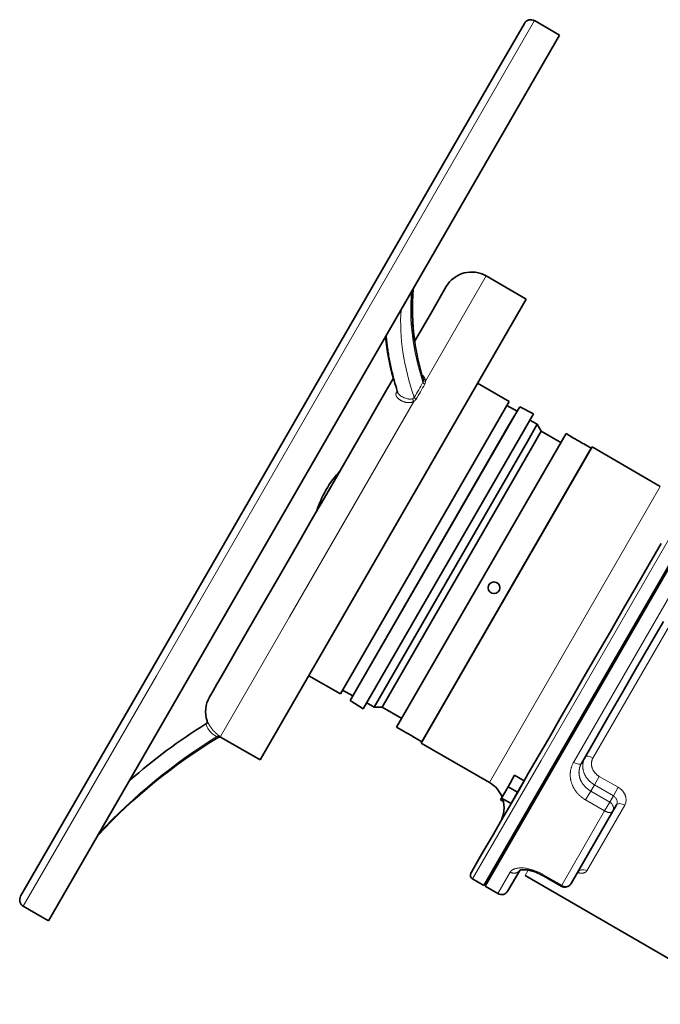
# Model space of a CAD drawing. Header units: inches. Extents: x 2797 to 3517, y 163 to 889.
# Tile 1 of 26: x 2797 to 2885, y 424 to 558. Entities that reach past the tile are written whole.
import ezdxf

# ---------------------------------------------------------------- set-up
doc = ezdxf.new("R2010")
doc.units = ezdxf.units.IN
doc.header["$MEASUREMENT"] = 0

msp = doc.modelspace()

# ---------------------------------------------------------------- linework, layer by layer
at = {"color": 7, "lineweight": 13}
for p, q in [((2863.32, 550.77), (2867.6, 558.19)), ((2815.82, 468.5), (2863.32, 550.77)), ((2858.77, 519.38), (2861, 523.24)), ((2852.68, 508.82), (2858.77, 519.38)), ((2834.05, 476.56), (2851.09, 506.06)), ((2868.51, 456.91), (2892.93, 499.21)), ((2867.54, 464.44), (2883.42, 491.94)), ((2888.23, 483.07), (2872.97, 456.64)), ((2875.63, 457.23), (2889.04, 480.47)), ((2824.59, 460.17), (2834.05, 476.56)), ((2797.6, 436.94), (2815.82, 468.5)), ((2861.45, 453.89), (2867.54, 464.44)), ((2859.14, 440.68), (2868.51, 456.91)), ((2874.79, 441.78), (2879.98, 450.77)), ((2877.22, 450), (2871.34, 439.81))]:
    msp.add_line(p, q, dxfattribs=at)
at = {"color": 7, "lineweight": 35, "ltscale": 0.5}
msp.add_line((2867.6, 558.19), (2871.06, 556.19), dxfattribs=at)
at = {"color": 7, "lineweight": 35}
for p, q in [((2866.23, 557.82), (2862.01, 550.51)), ((2871.06, 556.19), (2801.06, 434.94)), ((2862.01, 550.51), (2815.19, 469.42)), ((2861, 523.24), (2866.48, 520.08)), ((2830.04, 456.97), (2866.48, 520.08)), ((2859.81, 508.54), (2864.14, 506.04)), ((2864.14, 506.04), (2841.04, 466.01)), ((2865.23, 504.72), (2842.72, 465.73)), ((2842.37, 465.1), (2864.17, 502.88)), ((2842.37, 465.1), (2864.17, 502.88)), ((2842.37, 465.1), (2864.17, 502.88)), ((2842.37, 465.1), (2864.17, 502.88)), ((2842.37, 465.1), (2864.17, 502.88)), ((2842.37, 465.1), (2864.17, 502.88)), ((2842.37, 465.1), (2864.17, 502.88)), ((2842.37, 465.1), (2864.17, 502.88)), ((2842.37, 465.1), (2864.17, 502.88)), ((2842.37, 465.1), (2864.17, 502.88)), ((2842.37, 465.1), (2864.17, 502.88)), ((2842.37, 465.1), (2864.17, 502.88)), ((2844.16, 463.95), (2866.06, 501.89)), ((2844.16, 463.95), (2866.06, 501.89)), ((2844.16, 463.95), (2866.06, 501.89)), ((2844.16, 463.95), (2866.06, 501.89)), ((2844.16, 463.95), (2866.06, 501.89)), ((2844.16, 463.95), (2866.06, 501.89)), ((2844.16, 463.95), (2866.06, 501.89)), ((2844.16, 463.95), (2866.06, 501.89)), ((2844.16, 463.95), (2866.06, 501.89)), ((2844.16, 463.95), (2866.06, 501.89)), ((2844.16, 463.95), (2866.06, 501.89)), ((2844.16, 463.95), (2866.06, 501.89)), ((2848.73, 461.45), (2871.94, 501.65)), ((2860.7, 439.78), (2896.7, 502.13)), ((2896.87, 502.03), (2860.87, 439.68)), ((2866.64, 500.56), (2845.66, 464.22)), ((2867.21, 499.67), (2846.75, 464.22)), ((2852.1, 459.29), (2875.5, 499.82)), ((2875.4, 499.65), (2852.2, 459.45)), ((2875.5, 499.82), (2884.85, 494.42)), ((2815.19, 469.42), (2797.23, 438.31)), ((2836.71, 468.51), (2841.04, 466.01)), ((2824.68, 460.06), (2830.04, 456.97)), ((2852.1, 459.29), (2861.45, 453.89)), ((2872.63, 440.05), (2878.35, 449.95)), ((2866.33, 441.14), (2896.85, 423.52)), ((2797.6, 436.94), (2801.06, 434.94))]:
    msp.add_line(p, q, dxfattribs=at)
at = {"color": 7, "lineweight": 35, "ltscale": 0.496423}
msp.add_line((2855.54, 521.78), (2853.55, 518.34), dxfattribs=at)
at = {"color": 7, "lineweight": 35, "ltscale": 0.28957}
msp.add_line((2852.4, 516.34), (2853.55, 518.34), dxfattribs=at)
at = {"color": 7, "lineweight": 35, "ltscale": 0.299925}
msp.add_line((2851.2, 514.26), (2852.4, 516.34), dxfattribs=at)
at = {"color": 7, "lineweight": 35, "ltscale": 0.000193}
msp.add_line((2847.76, 511.68), (2847.76, 511.68), dxfattribs=at)
at = {"color": 7, "lineweight": 35, "ltscale": 0.215519}
msp.add_line((2847.45, 507.76), (2848.31, 509.26), dxfattribs=at)
at = {"color": 7, "lineweight": 13, "ltscale": 0.001436}
msp.add_line((2852.37, 509.13), (2852.36, 509.14), dxfattribs=at)
at = {"color": 7, "lineweight": 35, "ltscale": 0.351222}
msp.add_line((2846.04, 505.33), (2847.45, 507.76), dxfattribs=at)
at = {"color": 7, "lineweight": 13, "ltscale": 0.018656}
msp.add_line((2848.81, 507.47), (2848.74, 507.35), dxfattribs=at)
at = {"color": 7, "lineweight": 35, "ltscale": 0.2}
for p, q in [((2863.84, 505.52), (2865.23, 504.72)), ((2841.34, 466.53), (2842.72, 465.73))]:
    msp.add_line(p, q, dxfattribs=at)
at = {"color": 7, "lineweight": 35, "ltscale": 0.386342}
msp.add_line((2844.5, 502.65), (2846.04, 505.33), dxfattribs=at)
at = {"color": 7, "lineweight": 35, "ltscale": 0.355467}
msp.add_line((2864.17, 502.88), (2865.6, 505.34), dxfattribs=at)
msp.add_line((2864.17, 502.88), (2865.6, 505.34), dxfattribs=at)
msp.add_line((2864.17, 502.88), (2865.6, 505.34), dxfattribs=at)
msp.add_line((2864.17, 502.88), (2865.6, 505.34), dxfattribs=at)
msp.add_line((2864.17, 502.88), (2865.6, 505.34), dxfattribs=at)
msp.add_line((2864.17, 502.88), (2865.6, 505.34), dxfattribs=at)
msp.add_line((2864.17, 502.88), (2865.6, 505.34), dxfattribs=at)
msp.add_line((2864.17, 502.88), (2865.6, 505.34), dxfattribs=at)
msp.add_line((2864.17, 502.88), (2865.6, 505.34), dxfattribs=at)
msp.add_line((2864.17, 502.88), (2865.6, 505.34), dxfattribs=at)
msp.add_line((2864.17, 502.88), (2865.6, 505.34), dxfattribs=at)
msp.add_line((2864.17, 502.88), (2865.6, 505.34), dxfattribs=at)
at = {"color": 7, "lineweight": 35, "ltscale": 0.110558}
msp.add_line((2865.15, 504.57), (2865.6, 505.34), dxfattribs=at)
msp.add_line((2865.15, 504.57), (2865.6, 505.34), dxfattribs=at)
msp.add_line((2865.15, 504.57), (2865.6, 505.34), dxfattribs=at)
msp.add_line((2865.15, 504.57), (2865.6, 505.34), dxfattribs=at)
msp.add_line((2865.15, 504.57), (2865.6, 505.34), dxfattribs=at)
msp.add_line((2865.15, 504.57), (2865.6, 505.34), dxfattribs=at)
msp.add_line((2865.15, 504.57), (2865.6, 505.34), dxfattribs=at)
msp.add_line((2865.15, 504.57), (2865.6, 505.34), dxfattribs=at)
msp.add_line((2865.15, 504.57), (2865.6, 505.34), dxfattribs=at)
msp.add_line((2865.15, 504.57), (2865.6, 505.34), dxfattribs=at)
msp.add_line((2865.15, 504.57), (2865.6, 505.34), dxfattribs=at)
msp.add_line((2865.15, 504.57), (2865.6, 505.34), dxfattribs=at)
at = {"color": 7, "lineweight": 35, "ltscale": 0.000962}
msp.add_line((2865.15, 504.58), (2865.15, 504.57), dxfattribs=at)
at = {"color": 7, "lineweight": 35, "ltscale": 0.266052}
msp.add_line((2865.6, 505.34), (2867.49, 504.36), dxfattribs=at)
msp.add_line((2865.6, 505.34), (2867.49, 504.36), dxfattribs=at)
msp.add_line((2865.6, 505.34), (2867.49, 504.36), dxfattribs=at)
msp.add_line((2865.6, 505.34), (2867.49, 504.36), dxfattribs=at)
msp.add_line((2865.6, 505.34), (2867.49, 504.36), dxfattribs=at)
msp.add_line((2865.6, 505.34), (2867.49, 504.36), dxfattribs=at)
msp.add_line((2865.6, 505.34), (2867.49, 504.36), dxfattribs=at)
msp.add_line((2865.6, 505.34), (2867.49, 504.36), dxfattribs=at)
msp.add_line((2865.6, 505.34), (2867.49, 504.36), dxfattribs=at)
msp.add_line((2865.6, 505.34), (2867.49, 504.36), dxfattribs=at)
msp.add_line((2865.6, 505.34), (2867.49, 504.36), dxfattribs=at)
msp.add_line((2865.6, 505.34), (2867.49, 504.36), dxfattribs=at)
at = {"color": 7, "lineweight": 35, "ltscale": 0.357036}
msp.add_line((2867.49, 504.36), (2866.06, 501.89), dxfattribs=at)
msp.add_line((2867.49, 504.36), (2866.06, 501.89), dxfattribs=at)
msp.add_line((2867.49, 504.36), (2866.06, 501.89), dxfattribs=at)
msp.add_line((2867.49, 504.36), (2866.06, 501.89), dxfattribs=at)
msp.add_line((2867.49, 504.36), (2866.06, 501.89), dxfattribs=at)
msp.add_line((2867.49, 504.36), (2866.06, 501.89), dxfattribs=at)
msp.add_line((2867.49, 504.36), (2866.06, 501.89), dxfattribs=at)
msp.add_line((2867.49, 504.36), (2866.06, 501.89), dxfattribs=at)
msp.add_line((2867.49, 504.36), (2866.06, 501.89), dxfattribs=at)
msp.add_line((2867.49, 504.36), (2866.06, 501.89), dxfattribs=at)
msp.add_line((2867.49, 504.36), (2866.06, 501.89), dxfattribs=at)
msp.add_line((2867.49, 504.36), (2866.06, 501.89), dxfattribs=at)
at = {"color": 7, "lineweight": 35, "ltscale": 0.341934}
msp.add_line((2868, 502.93), (2866.64, 500.56), dxfattribs=at)
at = {"color": 7, "lineweight": 35, "ltscale": 0.145446}
msp.add_line((2867, 503.51), (2868, 502.93), dxfattribs=at)
at = {"color": 7, "lineweight": 35, "ltscale": 0.136354}
msp.add_line((2868.55, 501.98), (2868, 502.93), dxfattribs=at)
at = {"color": 7, "lineweight": 35, "ltscale": 0.418937}
msp.add_line((2842.82, 499.75), (2844.5, 502.65), dxfattribs=at)
at = {"color": 7, "lineweight": 35, "ltscale": 0.333588}
msp.add_line((2868.55, 501.98), (2867.21, 499.67), dxfattribs=at)
at = {"color": 7, "lineweight": 35, "ltscale": 0.387801}
for p, q in [((2868.55, 501.98), (2871.24, 500.43)), ((2846.75, 464.22), (2849.44, 462.67))]:
    msp.add_line(p, q, dxfattribs=at)
at = {"color": 7, "lineweight": 35, "ltscale": 0.149489}
for p, q in [((2871.94, 501.65), (2872.97, 501.05)), ((2848.73, 461.45), (2849.77, 460.86))]:
    msp.add_line(p, q, dxfattribs=at)
at = {"color": 7, "lineweight": 35, "ltscale": 0.003782}
msp.add_line((2874.16, 500.36), (2874.19, 500.34), dxfattribs=at)
at = {"color": 7, "lineweight": 35, "ltscale": 0.010819}
msp.add_line((2874.22, 500.33), (2874.3, 500.28), dxfattribs=at)
at = {"color": 7, "lineweight": 35, "ltscale": 0.14949}
for p, q in [((2874.37, 500.25), (2875.4, 499.65)), ((2851.16, 460.05), (2852.2, 459.45))]:
    msp.add_line(p, q, dxfattribs=at)
at = {"color": 7, "lineweight": 35, "ltscale": 0.447111}
msp.add_line((2841.03, 496.65), (2842.82, 499.75), dxfattribs=at)
at = {"color": 7, "lineweight": 35, "ltscale": 0.468838}
msp.add_line((2839.16, 493.4), (2841.03, 496.65), dxfattribs=at)
at = {"color": 7, "lineweight": 35, "ltscale": 0.482165}
msp.add_line((2837.23, 490.06), (2839.16, 493.4), dxfattribs=at)
at = {"color": 7, "lineweight": 35, "ltscale": 0.025297}
for p, q in [((2839.13, 494.05), (2839.02, 493.87)), ((2839.12, 494.04), (2839.02, 493.86))]:
    msp.add_line(p, q, dxfattribs=at)
at = {"color": 7, "lineweight": 35, "ltscale": 0.000507}
for p, q in [((2839.02, 493.87), (2839.02, 493.87)), ((2839.12, 494.04), (2839.12, 494.04))]:
    msp.add_line(p, q, dxfattribs=at)
at = {"color": 7, "lineweight": 35, "ltscale": 0.001143}
msp.add_line((2839.02, 493.87), (2839.02, 493.86), dxfattribs=at)
at = {"color": 7, "lineweight": 13, "ltscale": 0.358072}
msp.add_line((2883.42, 491.94), (2884.85, 494.42), dxfattribs=at)
at = {"color": 7, "lineweight": 35, "ltscale": 0.485444}
msp.add_line((2835.29, 486.7), (2837.23, 490.06), dxfattribs=at)
at = {"color": 7, "lineweight": 35, "ltscale": 0.477576}
msp.add_line((2833.38, 483.39), (2835.29, 486.7), dxfattribs=at)
at = {"color": 7, "lineweight": 35, "ltscale": 0.411762}
msp.add_line((2883.33, 483.78), (2884.97, 486.63), dxfattribs=at)
at = {"color": 7, "lineweight": 35, "ltscale": 0.45824}
msp.add_line((2831.54, 480.22), (2833.38, 483.39), dxfattribs=at)
at = {"color": 7, "lineweight": 35, "ltscale": 0.431847}
msp.add_line((2881.6, 480.78), (2883.33, 483.78), dxfattribs=at)
at = {"color": 7, "lineweight": 35, "ltscale": 0.42798}
msp.add_line((2829.83, 477.25), (2831.54, 480.22), dxfattribs=at)
at = {"color": 7, "lineweight": 35, "ltscale": 0.445171}
msp.add_line((2879.82, 477.7), (2881.6, 480.78), dxfattribs=at)
at = {"color": 7, "lineweight": 35, "ltscale": 0.388198}
msp.add_line((2828.28, 474.56), (2829.83, 477.25), dxfattribs=at)
at = {"color": 7, "lineweight": 35, "ltscale": 0.451307}
msp.add_line((2878.01, 474.57), (2879.82, 477.7), dxfattribs=at)
at = {"color": 7, "lineweight": 35, "ltscale": 0.473574}
for p, q in [((2885.27, 475.93), (2883.37, 472.65)), ((2879.56, 466.05), (2877.67, 462.77))]:
    msp.add_line(p, q, dxfattribs=at)
at = {"color": 7, "lineweight": 35, "ltscale": 0.340971}
msp.add_line((2826.91, 472.2), (2828.28, 474.56), dxfattribs=at)
at = {"color": 7, "lineweight": 35, "ltscale": 0.45021}
msp.add_line((2876.21, 471.45), (2878.01, 474.57), dxfattribs=at)
at = {"color": 7, "lineweight": 35, "ltscale": 0.28883}
msp.add_line((2825.76, 470.2), (2826.91, 472.2), dxfattribs=at)
at = {"color": 7, "lineweight": 35, "ltscale": 0.476439}
for p, q in [((2883.37, 472.65), (2881.47, 469.35)), ((2881.47, 469.35), (2879.56, 466.05))]:
    msp.add_line(p, q, dxfattribs=at)
at = {"color": 7, "lineweight": 35, "ltscale": 0.442205}
msp.add_line((2874.44, 468.39), (2876.21, 471.45), dxfattribs=at)
at = {"color": 7, "lineweight": 35, "ltscale": 0.234419}
msp.add_line((2824.82, 468.57), (2825.76, 470.2), dxfattribs=at)
at = {"color": 7, "lineweight": 35, "ltscale": 0.180218}
msp.add_line((2824.1, 467.33), (2824.82, 468.57), dxfattribs=at)
at = {"color": 7, "lineweight": 35, "ltscale": 0.427962}
msp.add_line((2872.73, 465.42), (2874.44, 468.39), dxfattribs=at)
at = {"color": 7, "lineweight": 35, "ltscale": 0.080378}
msp.add_line((2823.27, 465.88), (2823.59, 466.44), dxfattribs=at)
at = {"color": 7, "lineweight": 35, "ltscale": 0.128342}
msp.add_line((2823.59, 466.44), (2824.1, 467.33), dxfattribs=at)
at = {"color": 7, "lineweight": 35, "ltscale": 0.004292}
msp.add_line((2823.1, 465.59), (2823.12, 465.62), dxfattribs=at)
at = {"color": 7, "lineweight": 35, "ltscale": 0.037389}
msp.add_line((2823.12, 465.62), (2823.27, 465.88), dxfattribs=at)
at = {"color": 7, "lineweight": 35, "ltscale": 0.110551}
msp.add_line((2842.37, 465.1), (2842.81, 465.87), dxfattribs=at)
msp.add_line((2842.37, 465.1), (2842.81, 465.87), dxfattribs=at)
msp.add_line((2842.37, 465.1), (2842.81, 465.87), dxfattribs=at)
msp.add_line((2842.37, 465.1), (2842.81, 465.87), dxfattribs=at)
msp.add_line((2842.37, 465.1), (2842.81, 465.87), dxfattribs=at)
msp.add_line((2842.37, 465.1), (2842.81, 465.87), dxfattribs=at)
msp.add_line((2842.37, 465.1), (2842.81, 465.87), dxfattribs=at)
msp.add_line((2842.37, 465.1), (2842.81, 465.87), dxfattribs=at)
msp.add_line((2842.37, 465.1), (2842.81, 465.87), dxfattribs=at)
msp.add_line((2842.37, 465.1), (2842.81, 465.87), dxfattribs=at)
msp.add_line((2842.37, 465.1), (2842.81, 465.87), dxfattribs=at)
msp.add_line((2842.37, 465.1), (2842.81, 465.87), dxfattribs=at)
at = {"color": 7, "lineweight": 35, "ltscale": 0.266054}
msp.add_line((2842.37, 465.1), (2844.16, 463.95), dxfattribs=at)
msp.add_line((2842.37, 465.1), (2844.16, 463.95), dxfattribs=at)
msp.add_line((2842.37, 465.1), (2844.16, 463.95), dxfattribs=at)
msp.add_line((2842.37, 465.1), (2844.16, 463.95), dxfattribs=at)
msp.add_line((2842.37, 465.1), (2844.16, 463.95), dxfattribs=at)
msp.add_line((2842.37, 465.1), (2844.16, 463.95), dxfattribs=at)
msp.add_line((2842.37, 465.1), (2844.16, 463.95), dxfattribs=at)
msp.add_line((2842.37, 465.1), (2844.16, 463.95), dxfattribs=at)
msp.add_line((2842.37, 465.1), (2844.16, 463.95), dxfattribs=at)
msp.add_line((2842.37, 465.1), (2844.16, 463.95), dxfattribs=at)
msp.add_line((2842.37, 465.1), (2844.16, 463.95), dxfattribs=at)
msp.add_line((2842.37, 465.1), (2844.16, 463.95), dxfattribs=at)
at = {"color": 7, "lineweight": 35, "ltscale": 0.000961}
msp.add_line((2842.8, 465.87), (2842.81, 465.87), dxfattribs=at)
at = {"color": 7, "lineweight": 35, "ltscale": 0.408379}
msp.add_line((2871.1, 462.6), (2872.73, 465.42), dxfattribs=at)
at = {"color": 7, "lineweight": 35, "ltscale": 0.145444}
msp.add_line((2844.65, 464.81), (2845.66, 464.22), dxfattribs=at)
at = {"color": 7, "lineweight": 35, "ltscale": 0.136356}
msp.add_line((2846.75, 464.22), (2845.66, 464.22), dxfattribs=at)
at = {"color": 7, "lineweight": 13, "ltscale": 0.006447}
msp.add_line((2822.77, 462.38), (2822.77, 462.32), dxfattribs=at)
at = {"color": 7, "lineweight": 35, "ltscale": 0.384522}
msp.add_line((2869.56, 459.93), (2871.1, 462.6), dxfattribs=at)
at = {"color": 7, "lineweight": 35, "ltscale": 0.462138}
msp.add_line((2877.67, 462.77), (2875.82, 459.57), dxfattribs=at)
at = {"color": 7, "lineweight": 13, "ltscale": 0.003917}
msp.add_line((2822.62, 461.87), (2822.61, 461.9), dxfattribs=at)
at = {"color": 7, "lineweight": 13, "ltscale": 0.013558}
msp.add_line((2824.1, 460.17), (2824.2, 460.13), dxfattribs=at)
at = {"color": 7, "lineweight": 13, "ltscale": 0.003755}
msp.add_line((2824.28, 460.05), (2824.28, 460.08), dxfattribs=at)
at = {"color": 7, "lineweight": 13, "ltscale": 0.016819}
msp.add_line((2824.59, 460.17), (2824.48, 460.25), dxfattribs=at)
at = {"color": 7, "lineweight": 13, "ltscale": 0.003766}
msp.add_line((2824.68, 460.09), (2824.68, 460.06), dxfattribs=at)
at = {"color": 7, "lineweight": 35, "ltscale": 0.006176}
msp.add_line((2849.91, 460.78), (2849.87, 460.8), dxfattribs=at)
at = {"color": 7, "lineweight": 35, "ltscale": 0.017747}
msp.add_line((2850.1, 460.68), (2849.98, 460.74), dxfattribs=at)
at = {"color": 7, "lineweight": 35, "ltscale": 0.357515}
msp.add_line((2868.13, 457.45), (2869.56, 459.93), dxfattribs=at)
at = {"color": 7, "lineweight": 35, "ltscale": 0.442539}
msp.add_line((2875.82, 459.57), (2874.05, 456.5), dxfattribs=at)
at = {"color": 7, "lineweight": 35, "ltscale": 0.340353}
msp.add_line((2866.77, 455.1), (2868.13, 457.45), dxfattribs=at)
at = {"color": 7, "lineweight": 35, "ltscale": 0.225}
for p, q in [((2864.9, 454.87), (2864, 453.31)), ((2864, 453.31), (2863.1, 451.75)), ((2865.3, 452.56), (2866.2, 454.12)), ((2864.4, 451), (2865.3, 452.56))]:
    msp.add_line(p, q, dxfattribs=at)
at = {"color": 7, "lineweight": 35, "ltscale": 0.1875}
for p, q in [((2864.9, 454.87), (2866.2, 454.12)), ((2865.3, 452.56), (2864, 453.31)), ((2863.1, 451.75), (2864.4, 451))]:
    msp.add_line(p, q, dxfattribs=at)
at = {"color": 7, "lineweight": 35, "ltscale": 0.33085}
msp.add_line((2865.45, 452.8), (2866.77, 455.1), dxfattribs=at)
at = {"color": 7, "lineweight": 13, "ltscale": 0.167444}
msp.add_line((2876.49, 454.73), (2875.82, 453.57), dxfattribs=at)
at = {"color": 7, "lineweight": 13, "ltscale": 0.375001}
for p, q in [((2876.49, 454.73), (2879.09, 453.23)), ((2877.92, 451.2), (2875.32, 452.7)), ((2868.74, 441.31), (2871.34, 439.81))]:
    msp.add_line(p, q, dxfattribs=at)
at = {"color": 7, "lineweight": 13, "ltscale": 0.125054}
for p, q in [((2875.82, 453.57), (2875.32, 452.7)), ((2877.92, 451.2), (2878.42, 452.07))]:
    msp.add_line(p, q, dxfattribs=at)
at = {"color": 7, "lineweight": 13, "ltscale": 0.374999}
for p, q in [((2878.42, 452.07), (2875.82, 453.57)), ((2877.22, 450), (2874.62, 451.5))]:
    msp.add_line(p, q, dxfattribs=at)
at = {"color": 7, "lineweight": 13, "ltscale": 0.167445}
msp.add_line((2879.09, 453.23), (2878.42, 452.07), dxfattribs=at)
at = {"color": 7, "lineweight": 35, "ltscale": 0.034806}
msp.add_line((2863.1, 451.75), (2862.96, 451.51), dxfattribs=at)
at = {"color": 7, "lineweight": 35, "ltscale": 0.315433}
msp.add_line((2864.18, 450.62), (2865.45, 452.8), dxfattribs=at)
at = {"color": 7, "lineweight": 35, "ltscale": 0.025}
for p, q in [((2867.98, 452.4), (2868.15, 452.3)), ((2866.78, 450.32), (2866.95, 450.22))]:
    msp.add_line(p, q, dxfattribs=at)
at = {"color": 7, "lineweight": 13, "ltscale": 0.17382}
msp.add_line((2875.32, 452.7), (2874.62, 451.5), dxfattribs=at)
at = {"color": 7, "lineweight": 35, "ltscale": 0.057081}
msp.add_line((2863.36, 451.28), (2862.96, 451.51), dxfattribs=at)
at = {"color": 7, "lineweight": 35, "ltscale": 0.293839}
msp.add_line((2863.01, 448.58), (2864.18, 450.62), dxfattribs=at)
at = {"color": 7, "lineweight": 13, "ltscale": 0.173821}
msp.add_line((2877.92, 451.2), (2877.22, 450), dxfattribs=at)
at = {"color": 7, "lineweight": 35, "ltscale": 0.125054}
msp.add_line((2878.35, 449.95), (2878.85, 450.82), dxfattribs=at)
at = {"color": 7, "lineweight": 35, "ltscale": 0.266106}
msp.add_line((2861.94, 446.74), (2863.01, 448.58), dxfattribs=at)
at = {"color": 7, "lineweight": 35, "ltscale": 0.025005}
msp.add_line((2865.75, 448.52), (2865.92, 448.42), dxfattribs=at)
at = {"color": 7, "lineweight": 35, "ltscale": 0.232595}
msp.add_line((2861.01, 445.13), (2861.94, 446.74), dxfattribs=at)
at = {"color": 7, "lineweight": 35, "ltscale": 0.194006}
msp.add_line((2860.24, 443.78), (2861.01, 445.13), dxfattribs=at)
at = {"color": 7, "lineweight": 35, "ltscale": 0.151367}
msp.add_line((2859.63, 442.73), (2860.24, 443.78), dxfattribs=at)
at = {"color": 7, "lineweight": 35, "ltscale": 0.105957}
msp.add_line((2859.21, 442), (2859.63, 442.73), dxfattribs=at)
at = {"color": 7, "lineweight": 35, "ltscale": 0.01381}
msp.add_line((2858.92, 441.49), (2858.97, 441.59), dxfattribs=at)
at = {"color": 7, "lineweight": 35, "ltscale": 0.059226}
msp.add_line((2858.97, 441.59), (2859.21, 442), dxfattribs=at)
at = {"color": 7, "lineweight": 13, "ltscale": 0.424371}
msp.add_line((2864.3, 441.62), (2862.6, 438.68), dxfattribs=at)
at = {"color": 7, "lineweight": 35, "ltscale": 0.406432}
msp.add_line((2863.97, 439.04), (2865.59, 441.86), dxfattribs=at)
at = {"color": 7, "lineweight": 13, "ltscale": 0.108947}
msp.add_line((2866.33, 441.14), (2866.77, 441.89), dxfattribs=at)
at = {"color": 7, "lineweight": 13, "ltscale": 0.018576}
msp.add_line((2868.67, 441.18), (2868.74, 441.31), dxfattribs=at)
at = {"color": 7, "lineweight": 35, "ltscale": 0.374999}
msp.add_line((2871.26, 439.68), (2868.67, 441.18), dxfattribs=at)
at = {"color": 7, "lineweight": 35, "ltscale": 0.224999}
msp.add_line((2859.14, 440.68), (2860.7, 439.78), dxfattribs=at)
at = {"color": 7, "lineweight": 35, "ltscale": 0.249999}
msp.add_line((2862.6, 438.68), (2860.87, 439.68), dxfattribs=at)
at = {"color": 7, "lineweight": 13, "ltscale": 0.018577}
msp.add_line((2871.34, 439.81), (2871.26, 439.68), dxfattribs=at)
at = {"color": 7, "lineweight": 35}
for points in [[(2850.99, 521.41), (2850.96, 521.11), (2850.93, 520.8), (2850.91, 520.48), (2850.89, 520.17), (2850.88, 519.83), (2850.86, 519.49), (2850.86, 519.16), (2850.85, 518.84), (2850.85, 518.52), (2850.86, 518.21), (2850.86, 517.89), (2850.88, 517.58), (2850.89, 517.25), (2850.91, 516.92), (2850.93, 516.6), (2850.96, 516.31), (2850.98, 516.03), (2851.01, 515.74), (2851.04, 515.47), (2851.07, 515.2), (2851.1, 514.92), (2851.15, 514.56), (2851.21, 514.2), (2851.26, 513.84), (2851.32, 513.49), (2851.39, 513.13), (2851.45, 512.78), (2851.53, 512.42), (2851.6, 512.06), (2851.68, 511.7), (2851.77, 511.34), (2851.86, 510.97), (2851.95, 510.61), (2852.05, 510.24), (2852.15, 509.88), (2852.25, 509.51), (2852.36, 509.14)], [(2847.76, 511.68), (2847.72, 511.9), (2847.68, 512.11), (2847.64, 512.32), (2847.61, 512.53), (2847.57, 512.74), (2847.54, 512.95), (2847.51, 513.15), (2847.48, 513.36), (2847.45, 513.57), (2847.42, 513.78), (2847.4, 513.98), (2847.37, 514.19), (2847.35, 514.39), (2847.33, 514.6), (2847.31, 514.8), (2847.29, 515)], [(2847.76, 511.68), (2847.8, 511.46), (2847.85, 511.24), (2847.89, 511.02), (2847.94, 510.8), (2847.99, 510.57), (2848.04, 510.35), (2848.09, 510.12), (2848.15, 509.89), (2848.2, 509.66), (2848.26, 509.43), (2848.32, 509.2), (2848.38, 508.97), (2848.45, 508.74), (2848.51, 508.5), (2848.58, 508.27), (2848.65, 508.04), (2848.7, 507.84), (2848.76, 507.65), (2848.82, 507.46), (2848.88, 507.26)], [(2865.57, 441.85), (2865.59, 441.85), (2865.6, 441.86), (2865.61, 441.86), (2865.62, 441.87), (2865.64, 441.88), (2865.65, 441.88), (2865.67, 441.89), (2865.69, 441.89), (2865.71, 441.9), (2865.73, 441.9), (2865.75, 441.91), (2865.78, 441.92), (2865.81, 441.92), (2865.85, 441.93), (2865.89, 441.93), (2865.93, 441.94), (2865.97, 441.94), (2866.02, 441.95), (2866.07, 441.95), (2866.12, 441.95), (2866.17, 441.95), (2866.21, 441.95), (2866.24, 441.95), (2866.28, 441.95), (2866.32, 441.95), (2866.36, 441.94), (2866.4, 441.94), (2866.45, 441.94), (2866.49, 441.93), (2866.53, 441.93), (2866.57, 441.92), (2866.62, 441.92), (2866.66, 441.91), (2866.71, 441.9), (2866.75, 441.9), (2866.8, 441.89), (2866.84, 441.88), (2866.89, 441.87), (2866.94, 441.86), (2866.99, 441.85), (2867.04, 441.84), (2867.09, 441.83), (2867.15, 441.81), (2867.2, 441.8), (2867.25, 441.78), (2867.31, 441.77), (2867.36, 441.75), (2867.42, 441.73), (2867.47, 441.72), (2867.56, 441.69), (2867.61, 441.67), (2867.66, 441.65), (2867.7, 441.64), (2867.75, 441.62), (2867.8, 441.6), (2867.84, 441.58), (2867.9, 441.56), (2867.95, 441.54), (2868, 441.52), (2868.05, 441.49), (2868.1, 441.47), (2868.15, 441.45), (2868.21, 441.42), (2868.26, 441.4), (2868.31, 441.37), (2868.36, 441.35), (2868.41, 441.32), (2868.46, 441.29), (2868.51, 441.26), (2868.6, 441.22), (2868.67, 441.18)], [(2873.5, 441.55), (2873.51, 441.56), (2873.52, 441.58), (2873.53, 441.59), (2873.54, 441.61), (2873.55, 441.62), (2873.56, 441.64), (2873.58, 441.65), (2873.59, 441.66), (2873.6, 441.67), (2873.62, 441.68), (2873.63, 441.69), (2873.64, 441.7), (2873.66, 441.71), (2873.67, 441.71), (2873.69, 441.72)]]:
    msp.add_lwpolyline(points, dxfattribs=at)
at = {"color": 7, "lineweight": 13}
for points in [[(2852.65, 509.04), (2852.64, 509.08), (2852.63, 509.12), (2852.62, 509.16), (2852.6, 509.19), (2852.59, 509.23), (2852.57, 509.26), (2852.55, 509.3), (2852.53, 509.33), (2852.51, 509.36), (2852.49, 509.4), (2852.48, 509.41), (2852.47, 509.43), (2852.44, 509.47), (2852.41, 509.5), (2852.39, 509.53), (2852.36, 509.56), (2852.33, 509.59), (2852.29, 509.62), (2852.26, 509.65), (2852.23, 509.67), (2852.2, 509.7)], [(2852.39, 508.96), (2852.39, 508.93), (2852.39, 508.9), (2852.39, 508.88), (2852.39, 508.85), (2852.39, 508.83), (2852.38, 508.82), (2852.38, 508.8), (2852.37, 508.77), (2852.37, 508.75), (2852.36, 508.73), (2852.35, 508.71), (2852.34, 508.69)], [(2852.34, 508.69), (2852.34, 508.67), (2852.35, 508.65), (2852.36, 508.64), (2852.37, 508.62), (2852.38, 508.6), (2852.39, 508.59), (2852.4, 508.58), (2852.41, 508.56), (2852.43, 508.54), (2852.45, 508.52), (2852.47, 508.51), (2852.48, 508.49), (2852.5, 508.48), (2852.52, 508.47), (2852.53, 508.46), (2852.56, 508.44), (2852.59, 508.42)], [(2852.39, 508.96), (2852.4, 508.95), (2852.41, 508.94), (2852.41, 508.93), (2852.42, 508.92), (2852.43, 508.92), (2852.43, 508.91), (2852.45, 508.9), (2852.46, 508.89), (2852.47, 508.88), (2852.48, 508.88), (2852.49, 508.87), (2852.5, 508.87), (2852.53, 508.86), (2852.55, 508.85), (2852.58, 508.84), (2852.6, 508.84), (2852.62, 508.83), (2852.64, 508.83), (2852.66, 508.83), (2852.68, 508.82)], [(2848.74, 507.35), (2848.72, 507.32), (2848.71, 507.3), (2848.7, 507.29), (2848.69, 507.27), (2848.69, 507.26), (2848.68, 507.24), (2848.67, 507.22), (2848.66, 507.2), (2848.65, 507.17), (2848.65, 507.15), (2848.64, 507.12), (2848.64, 507.1), (2848.63, 507.07), (2848.63, 507.04), (2848.63, 507.02), (2848.63, 506.99), (2848.63, 506.97), (2848.64, 506.95), (2848.64, 506.93), (2848.64, 506.92), (2848.65, 506.9), (2848.65, 506.89), (2848.65, 506.87), (2848.66, 506.86), (2848.67, 506.83), (2848.68, 506.81), (2848.69, 506.78), (2848.7, 506.76), (2848.71, 506.73)], [(2848.93, 507.15), (2848.95, 507.13), (2848.96, 507.11), (2848.98, 507.09), (2848.99, 507.08), (2849, 507.07), (2849.03, 507.04), (2849.06, 507.01), (2849.09, 506.98), (2849.12, 506.96), (2849.15, 506.93), (2849.17, 506.91), (2849.19, 506.9), (2849.24, 506.86), (2849.28, 506.83)], [(2848.71, 506.73), (2848.73, 506.71), (2848.75, 506.68), (2848.76, 506.66), (2848.78, 506.63), (2848.79, 506.62), (2848.81, 506.6), (2848.84, 506.57), (2848.86, 506.54), (2848.88, 506.52), (2848.91, 506.49), (2848.93, 506.48), (2848.95, 506.46), (2848.97, 506.44), (2848.99, 506.42), (2849.01, 506.41), (2849.03, 506.39), (2849.05, 506.37), (2849.07, 506.35), (2849.12, 506.32), (2849.17, 506.29), (2849.22, 506.26), (2849.26, 506.23), (2849.32, 506.2), (2849.37, 506.17), (2849.42, 506.14), (2849.47, 506.11), (2849.53, 506.09), (2849.58, 506.07), (2849.64, 506.04), (2849.7, 506.02), (2849.73, 506.01), (2849.76, 506), (2849.79, 505.99), (2849.82, 505.98), (2849.87, 505.97), (2849.91, 505.95), (2849.96, 505.94), (2850.01, 505.93), (2850.06, 505.92), (2850.12, 505.91), (2850.15, 505.91), (2850.17, 505.91), (2850.21, 505.9), (2850.25, 505.9), (2850.29, 505.89), (2850.34, 505.89), (2850.38, 505.89), (2850.43, 505.89), (2850.48, 505.89), (2850.53, 505.9), (2850.57, 505.9), (2850.62, 505.91), (2850.67, 505.91), (2850.69, 505.92), (2850.71, 505.92), (2850.74, 505.93), (2850.76, 505.93), (2850.8, 505.94), (2850.84, 505.95), (2850.88, 505.97), (2850.9, 505.98), (2850.92, 505.98), (2850.96, 506), (2850.99, 506.01), (2851.02, 506.03), (2851.05, 506.05), (2851.09, 506.06)], [(2851.09, 506.06), (2851.07, 506.09), (2851.05, 506.12), (2851.04, 506.14), (2851.03, 506.16), (2851.02, 506.18), (2851.01, 506.2), (2851, 506.21), (2850.99, 506.23), (2850.98, 506.26), (2850.97, 506.29), (2850.96, 506.32), (2850.95, 506.35), (2850.95, 506.37), (2850.94, 506.4), (2850.94, 506.42), (2850.94, 506.44)], [(2851.4, 506.36), (2851.38, 506.33), (2851.36, 506.3), (2851.34, 506.27), (2851.32, 506.25), (2851.29, 506.22), (2851.27, 506.2), (2851.24, 506.18), (2851.22, 506.15), (2851.19, 506.13), (2851.16, 506.11), (2851.14, 506.09), (2851.11, 506.08), (2851.09, 506.06)], [(2851.15, 506.62), (2851.15, 506.61), (2851.15, 506.6), (2851.16, 506.59), (2851.17, 506.57), (2851.19, 506.55), (2851.2, 506.53), (2851.21, 506.52), (2851.22, 506.51), (2851.23, 506.49), (2851.24, 506.48), (2851.26, 506.46), (2851.29, 506.44), (2851.31, 506.42), (2851.34, 506.4), (2851.37, 506.38), (2851.4, 506.36)], [(2824.48, 460.25), (2824.42, 460.29), (2824.36, 460.33), (2824.3, 460.38), (2824.24, 460.43), (2824.17, 460.48), (2824.11, 460.53), (2824.05, 460.59), (2823.99, 460.64), (2823.93, 460.69), (2823.87, 460.75), (2823.81, 460.81), (2823.75, 460.87), (2823.7, 460.93), (2823.64, 460.99), (2823.58, 461.05), (2823.53, 461.11), (2823.48, 461.18), (2823.43, 461.24), (2823.38, 461.31), (2823.33, 461.37), (2823.28, 461.44), (2823.24, 461.51), (2823.19, 461.57), (2823.15, 461.64), (2823.11, 461.71), (2823.07, 461.77), (2823.03, 461.84), (2823, 461.9), (2822.97, 461.97), (2822.93, 462.03), (2822.91, 462.08), (2822.89, 462.12), (2822.87, 462.18), (2822.85, 462.21), (2822.82, 462.28), (2822.8, 462.33), (2822.79, 462.35), (2822.78, 462.37), (2822.78, 462.37), (2822.77, 462.38), (2822.77, 462.38), (2822.77, 462.38), (2822.77, 462.38), (2822.77, 462.38), (2822.77, 462.38), (2822.77, 462.38), (2822.77, 462.38)], [(2822.61, 461.9), (2822.61, 461.91), (2822.6, 461.91), (2822.6, 461.92), (2822.6, 461.92), (2822.6, 461.92), (2822.6, 461.92)], [(2823.57, 460.5), (2823.53, 460.53), (2823.48, 460.57), (2823.44, 460.61), (2823.4, 460.65), (2823.35, 460.69), (2823.31, 460.74), (2823.28, 460.77), (2823.24, 460.81), (2823.21, 460.84), (2823.19, 460.87), (2823.17, 460.9), (2823.14, 460.93), (2823.12, 460.95), (2823.08, 461.01)], [(2824.1, 460.17), (2824.12, 460.19), (2824.14, 460.2), (2824.16, 460.22), (2824.18, 460.23), (2824.2, 460.24), (2824.23, 460.25), (2824.25, 460.26), (2824.27, 460.27), (2824.28, 460.27), (2824.29, 460.27), (2824.31, 460.27), (2824.32, 460.27), (2824.33, 460.28), (2824.35, 460.28), (2824.36, 460.28), (2824.38, 460.28), (2824.4, 460.27), (2824.41, 460.27), (2824.43, 460.27), (2824.45, 460.26), (2824.46, 460.25), (2824.48, 460.25)], [(2824.2, 460.13), (2824.22, 460.14), (2824.24, 460.15), (2824.26, 460.16), (2824.28, 460.17), (2824.3, 460.18), (2824.33, 460.19), (2824.35, 460.2), (2824.37, 460.2), (2824.39, 460.2), (2824.42, 460.21), (2824.44, 460.21), (2824.46, 460.2), (2824.49, 460.2), (2824.51, 460.2), (2824.52, 460.19), (2824.53, 460.19), (2824.54, 460.19), (2824.55, 460.18), (2824.57, 460.18), (2824.59, 460.17)], [(2824.2, 460.13), (2824.22, 460.12), (2824.24, 460.11), (2824.25, 460.1), (2824.26, 460.09), (2824.27, 460.09), (2824.27, 460.09), (2824.27, 460.09), (2824.28, 460.08), (2824.28, 460.08)], [(2874.55, 457.37), (2874.52, 457.32), (2874.49, 457.27), (2874.47, 457.21), (2874.44, 457.16), (2874.42, 457.11), (2874.4, 457.05), (2874.37, 457), (2874.35, 456.94), (2874.34, 456.88), (2874.32, 456.83), (2874.3, 456.77), (2874.29, 456.71), (2874.28, 456.65), (2874.27, 456.6), (2874.26, 456.54), (2874.25, 456.49), (2874.24, 456.43), (2874.24, 456.38), (2874.23, 456.32), (2874.23, 456.27), (2874.23, 456.24), (2874.23, 456.2), (2874.23, 456.17), (2874.23, 456.14), (2874.23, 456.11), (2874.23, 456.07), (2874.23, 456.01), (2874.23, 455.94), (2874.24, 455.88), (2874.25, 455.81), (2874.26, 455.75), (2874.27, 455.69), (2874.28, 455.62), (2874.29, 455.56), (2874.31, 455.5), (2874.33, 455.43), (2874.34, 455.37), (2874.36, 455.31), (2874.39, 455.25), (2874.41, 455.18), (2874.43, 455.12), (2874.46, 455.06), (2874.48, 455.01), (2874.51, 454.95), (2874.54, 454.89), (2874.57, 454.84), (2874.6, 454.78), (2874.63, 454.73), (2874.66, 454.68), (2874.7, 454.62), (2874.72, 454.59), (2874.74, 454.56), (2874.78, 454.5), (2874.82, 454.44), (2874.87, 454.39), (2874.91, 454.33), (2874.96, 454.28), (2874.99, 454.24), (2875.03, 454.2), (2875.06, 454.17), (2875.08, 454.14), (2875.11, 454.11), (2875.14, 454.09), (2875.16, 454.06), (2875.22, 454.01), (2875.27, 453.96), (2875.33, 453.91), (2875.39, 453.86), (2875.45, 453.82), (2875.51, 453.77), (2875.57, 453.73), (2875.63, 453.69), (2875.69, 453.65), (2875.75, 453.61), (2875.82, 453.57)], [(2875.63, 457.23), (2875.6, 457.2), (2875.58, 457.15), (2875.56, 457.11), (2875.54, 457.07), (2875.53, 457.03), (2875.51, 456.99), (2875.5, 456.94), (2875.48, 456.9), (2875.47, 456.86), (2875.46, 456.81), (2875.45, 456.79), (2875.45, 456.76), (2875.44, 456.71), (2875.43, 456.66), (2875.42, 456.61), (2875.42, 456.56), (2875.42, 456.51), (2875.42, 456.46), (2875.42, 456.41), (2875.42, 456.36), (2875.42, 456.31), (2875.43, 456.26), (2875.43, 456.21), (2875.44, 456.17), (2875.45, 456.12), (2875.46, 456.07), (2875.47, 456.02), (2875.48, 455.98), (2875.5, 455.93), (2875.51, 455.88), (2875.53, 455.84), (2875.54, 455.81), (2875.55, 455.79), (2875.57, 455.74), (2875.59, 455.68), (2875.62, 455.64), (2875.64, 455.59), (2875.67, 455.54), (2875.7, 455.49), (2875.73, 455.44), (2875.76, 455.4), (2875.79, 455.35), (2875.82, 455.31), (2875.86, 455.26), (2875.89, 455.22), (2875.93, 455.18), (2875.97, 455.14), (2876.01, 455.1), (2876.05, 455.06), (2876.09, 455.02), (2876.13, 454.98), (2876.17, 454.95), (2876.22, 454.91), (2876.26, 454.88), (2876.3, 454.85), (2876.35, 454.82), (2876.39, 454.79), (2876.44, 454.76), (2876.49, 454.73)], [(2874.62, 451.5), (2874.55, 451.54), (2874.49, 451.58), (2874.42, 451.62), (2874.35, 451.67), (2874.28, 451.72), (2874.21, 451.77), (2874.14, 451.82), (2874.07, 451.88), (2874, 451.93), (2873.93, 451.99), (2873.86, 452.05), (2873.8, 452.11), (2873.74, 452.17), (2873.67, 452.23), (2873.61, 452.29), (2873.55, 452.36), (2873.49, 452.42), (2873.44, 452.49), (2873.38, 452.55), (2873.33, 452.62), (2873.28, 452.69), (2873.23, 452.76), (2873.18, 452.83), (2873.13, 452.9), (2873.08, 452.97), (2873.04, 453.05), (2873, 453.12), (2872.96, 453.19), (2872.92, 453.27), (2872.88, 453.34), (2872.85, 453.42), (2872.81, 453.49), (2872.78, 453.56), (2872.76, 453.62), (2872.73, 453.69), (2872.71, 453.76), (2872.69, 453.83), (2872.67, 453.89), (2872.65, 453.96), (2872.63, 454.03), (2872.61, 454.1), (2872.59, 454.16), (2872.58, 454.23), (2872.57, 454.3), (2872.56, 454.37), (2872.54, 454.44), (2872.54, 454.51), (2872.53, 454.57), (2872.52, 454.64), (2872.52, 454.71), (2872.51, 454.78), (2872.51, 454.85), (2872.51, 454.92), (2872.51, 454.98), (2872.51, 455.05), (2872.52, 455.12), (2872.52, 455.2), (2872.53, 455.27), (2872.54, 455.35), (2872.55, 455.43), (2872.56, 455.5), (2872.57, 455.58), (2872.59, 455.65), (2872.61, 455.73), (2872.63, 455.81), (2872.65, 455.89), (2872.67, 455.96), (2872.7, 456.04), (2872.73, 456.12), (2872.75, 456.19), (2872.79, 456.27), (2872.82, 456.34), (2872.85, 456.42), (2872.89, 456.49), (2872.93, 456.56), (2872.97, 456.64)], [(2875.32, 452.7), (2875.25, 452.74), (2875.19, 452.78), (2875.12, 452.82), (2875.06, 452.87), (2875, 452.91), (2874.94, 452.96), (2874.88, 453), (2874.82, 453.05), (2874.76, 453.1), (2874.71, 453.15), (2874.68, 453.17), (2874.65, 453.2), (2874.63, 453.23), (2874.6, 453.25), (2874.55, 453.3), (2874.5, 453.35), (2874.46, 453.41), (2874.41, 453.46), (2874.37, 453.51), (2874.32, 453.57), (2874.28, 453.62), (2874.24, 453.68), (2874.2, 453.73), (2874.16, 453.79), (2874.13, 453.85), (2874.09, 453.91), (2874.06, 453.97), (2874.03, 454.03), (2874.01, 454.06), (2873.99, 454.09), (2873.98, 454.12), (2873.96, 454.15), (2873.94, 454.2), (2873.92, 454.25), (2873.9, 454.3), (2873.88, 454.35), (2873.86, 454.4), (2873.85, 454.45), (2873.83, 454.51), (2873.81, 454.56), (2873.8, 454.62), (2873.78, 454.68), (2873.77, 454.74), (2873.76, 454.8), (2873.75, 454.86), (2873.74, 454.92), (2873.73, 454.98), (2873.72, 455.05), (2873.72, 455.11), (2873.72, 455.17), (2873.71, 455.23), (2873.71, 455.29), (2873.72, 455.36), (2873.72, 455.42), (2873.72, 455.48), (2873.73, 455.54), (2873.74, 455.61), (2873.75, 455.67), (2873.76, 455.73), (2873.77, 455.79), (2873.79, 455.86), (2873.8, 455.92), (2873.82, 455.98), (2873.84, 456.04), (2873.86, 456.1), (2873.88, 456.16), (2873.91, 456.22), (2873.93, 456.28), (2873.96, 456.33), (2873.99, 456.39), (2874.02, 456.45), (2874.05, 456.5)], [(2879.09, 453.23), (2879.14, 453.2), (2879.19, 453.17), (2879.24, 453.13), (2879.29, 453.1), (2879.33, 453.06), (2879.38, 453.03), (2879.43, 452.99), (2879.47, 452.95), (2879.52, 452.91), (2879.56, 452.87), (2879.6, 452.83), (2879.64, 452.78), (2879.68, 452.74), (2879.71, 452.7), (2879.75, 452.66), (2879.78, 452.61), (2879.81, 452.57), (2879.84, 452.52), (2879.87, 452.48), (2879.9, 452.43), (2879.92, 452.39), (2879.95, 452.35), (2879.97, 452.31), (2879.99, 452.27), (2880.01, 452.23), (2880.03, 452.18), (2880.04, 452.14), (2880.06, 452.1), (2880.07, 452.06), (2880.09, 452.01), (2880.1, 451.97), (2880.11, 451.93), (2880.12, 451.88), (2880.13, 451.84), (2880.14, 451.8), (2880.15, 451.76)], [(2877.22, 450), (2877.27, 449.97), (2877.31, 449.95), (2877.36, 449.92), (2877.39, 449.91), (2877.41, 449.9), (2877.44, 449.89), (2877.46, 449.88), (2877.51, 449.86), (2877.55, 449.85), (2877.59, 449.84), (2877.64, 449.82), (2877.68, 449.81), (2877.73, 449.8), (2877.75, 449.8), (2877.77, 449.79), (2877.81, 449.79), (2877.85, 449.78), (2877.89, 449.78), (2877.91, 449.78), (2877.93, 449.78), (2877.95, 449.78), (2877.97, 449.78), (2878, 449.78), (2878.04, 449.78), (2878.07, 449.79), (2878.1, 449.79), (2878.12, 449.8), (2878.15, 449.81), (2878.18, 449.81), (2878.2, 449.82), (2878.22, 449.83), (2878.24, 449.85), (2878.26, 449.86), (2878.28, 449.87), (2878.3, 449.89), (2878.31, 449.9), (2878.33, 449.92), (2878.34, 449.94), (2878.35, 449.95)], [(2864.3, 441.62), (2864.31, 441.64), (2864.33, 441.67), (2864.35, 441.7), (2864.37, 441.72), (2864.39, 441.75), (2864.42, 441.77), (2864.44, 441.8), (2864.47, 441.82), (2864.48, 441.83), (2864.5, 441.85), (2864.53, 441.87), (2864.56, 441.89), (2864.59, 441.92), (2864.63, 441.94), (2864.67, 441.96), (2864.7, 441.98), (2864.74, 442), (2864.78, 442.02), (2864.82, 442.03), (2864.86, 442.05), (2864.9, 442.07)], [(2864.3, 441.62), (2864.33, 441.6), (2864.37, 441.58), (2864.41, 441.56), (2864.44, 441.55), (2864.48, 441.53), (2864.52, 441.52), (2864.56, 441.51), (2864.59, 441.5), (2864.63, 441.49), (2864.67, 441.48), (2864.71, 441.48), (2864.75, 441.47), (2864.79, 441.47), (2864.83, 441.47), (2864.87, 441.47), (2864.91, 441.47), (2864.95, 441.48), (2864.98, 441.48), (2865.02, 441.49), (2865.06, 441.5), (2865.1, 441.5), (2865.13, 441.52), (2865.17, 441.53), (2865.21, 441.54), (2865.24, 441.56), (2865.26, 441.57), (2865.27, 441.57), (2865.3, 441.59), (2865.33, 441.6), (2865.35, 441.62), (2865.38, 441.64), (2865.4, 441.65), (2865.43, 441.68), (2865.45, 441.7), (2865.48, 441.72), (2865.5, 441.74), (2865.52, 441.77), (2865.54, 441.79), (2865.56, 441.82), (2865.58, 441.85)], [(2874.79, 441.78), (2874.77, 441.76), (2874.76, 441.74), (2874.74, 441.72), (2874.72, 441.7), (2874.71, 441.68), (2874.69, 441.66), (2874.66, 441.64), (2874.64, 441.62), (2874.62, 441.61), (2874.6, 441.59), (2874.57, 441.58), (2874.54, 441.56), (2874.52, 441.55), (2874.49, 441.54), (2874.46, 441.53), (2874.43, 441.52), (2874.4, 441.51), (2874.37, 441.5), (2874.34, 441.49), (2874.3, 441.49), (2874.27, 441.48), (2874.23, 441.48), (2874.2, 441.47), (2874.16, 441.47), (2874.14, 441.47), (2874.11, 441.47), (2874.09, 441.47), (2874.06, 441.47), (2874.01, 441.47), (2873.96, 441.47), (2873.9, 441.48), (2873.85, 441.48), (2873.79, 441.49), (2873.74, 441.5), (2873.68, 441.51), (2873.62, 441.52), (2873.56, 441.54), (2873.5, 441.55)]]:
    msp.add_lwpolyline(points, dxfattribs=at)
at = {"color": 7, "lineweight": 35}
msp.add_circle((2862.07, 480.55), 0.804, dxfattribs=at)
for centre, radius, start, end in [((2867.1, 557.32), 1, 60, 149.9992), ((2859, 519.78), 4, 60, 150), ((2885.28, 520.76), 23.24, 238.0153, 238.5972), ((2885.28, 520.75), 23.23, 238.0149, 239.6113), ((2885.26, 520.73), 23.2, 238.5967, 240.3878), ((2885.32, 520.82), 23.31, 239.6132, 240.1687), ((2885.28, 520.75), 23.23, 240.3885, 241.985), ((2885.26, 520.73), 23.2, 240.5814, 241.4041), ((2852.06, 486.45), 15, 137.635, 149.8475), ((2852.06, 486.45), 15, 150.1526, 162.3371), ((2826.56, 463.59), 4, 150, 198.4492), ((2822.39, 462.25), 0.398, 301.8037, 357.6406), ((2822.39, 462.25), 0.398, 325.6593, 353.4651), ((2822.39, 462.2), 0.4, 1.1627, 18.4516), ((2824.48, 459.71), 0.4, 60.0031, 121.1747), ((2838.86, 440.35), 23.23, 60.3885, 61.985), ((2838.87, 440.37), 23.2, 58.5967, 60.3878), ((2838.82, 440.29), 23.3, 59.6132, 60.1548), ((2838.86, 440.35), 23.23, 58.0149, 59.6113), ((2838.85, 440.34), 23.24, 58.0153, 58.5972), ((2859.45, 450.42), 4, 21.3177, 60), ((2859.45, 450.42), 4, 330, 18.0002), ((2859.44, 441.19), 0.6, 150, 240), ((2871.76, 440.55), 1, 240, 330), ((2798.1, 437.81), 1, 150.056, 239.9949), ((2863.1, 439.54), 1, 240.0055, 329.9439)]:
    msp.add_arc(centre, radius, start, end, dxfattribs=at)
at = {"color": 7, "lineweight": 13}
for centre, radius, start, end in [((2811.63, 530.82), 46.34, 328.5199, 331.4662), ((2812.3, 530.31), 45.85, 328.506, 331.4839), ((2851.64, 508.92), 0.754, 3.4916, 16.325), ((2851.94, 508.77), 0.735, 331.5726, 347.6692), ((2851.73, 508.82), 0.945, 0.0694, 13.6367), ((2851.87, 508.79), 0.807, 347.6981, 2.5635), ((2849.2, 507.36), 0.33, 197.5013, 202.326), ((2849.32, 507.42), 0.465, 202.8557, 214.4504), ((2850.86, 509.15), 2.81, 235.7985, 247.4752), ((2850.85, 509.09), 2.74, 247.2686, 253.6536), ((2850.69, 508.54), 2.17, 253.5177, 261.6096), ((2850.59, 507.77), 1.4, 261.3021, 273.4432), ((2850.61, 507.26), 0.888, 273.8807, 282.9304), ((2850.66, 507.04), 0.657, 282.8878, 294.6048), ((2850.74, 506.88), 0.479, 294.2939, 328.2034), ((2822.39, 462.25), 0.397, 357.7742, 18.1126), ((2823.47, 462.08), 0.884, 193.8009, 196.6597), ((2824.31, 462.35), 1.76, 197.4692, 205.9306), ((2825.44, 462.88), 3.01, 205.4787, 211.6485), ((2822.39, 462.25), 0.398, 337.8956, 353.9468), ((2825.72, 463.04), 3.33, 211.5513, 217.5582), ((2825.12, 462.43), 2.47, 231.2878, 239.062), ((2825.17, 462.51), 2.57, 239.1088, 242.4786), ((2825.42, 462.99), 3.11, 242.5115, 244.9528), ((2824.48, 459.74), 0.4, 60.059, 121.1441), ((2823.8, 459.04), 1.38, 51.3651, 55.0761), ((2877.86, 451.11), 1.11, 40.0309, 60.0347), ((2877.9, 451.14), 1.06, 29.7199, 39.9802), ((2877.95, 451.17), 1.01, 19.0922, 29.736), ((2878.54, 451.5), 1.63, 356.7097, 8.9332), ((2878.2, 451.19), 0.747, 330.3717, 356.4329), ((2878.05, 451.2), 0.896, 356.4108, 19.4214), ((2878.78, 451.47), 1.38, 330.0365, 343.7023), ((2878.69, 451.49), 1.48, 343.7011, 356.7491), ((2865.78, 438.69), 3.5, 86.9146, 96.4235), ((2865.72, 437.37), 4.83, 79.2264, 87.0384), ((2865.5, 436.2), 6.02, 72.4313, 79.3072), ((2865.25, 435.38), 6.88, 66.1021, 72.4891), ((2865.07, 434.97), 7.33, 59.9778, 66.1512), ((2871.92, 440.53), 0.87, 280.1195, 299.7869), ((2871.98, 440.42), 0.747, 299.688, 329.7838)]:
    msp.add_arc(centre, radius, start, end, dxfattribs=at)
for centre, major_axis, ratio, start_param, end_param in [((2919.88, 493.36), (66.65, -36.02), 0.518696, 3.360269, 3.635506), ((2921.24, 492.95), (67.77, -36.73), 0.519134, 3.35556, 3.624721), ((2915.08, 492.59), (63.45, -34.05), 0.511361, 3.365998, 3.648045), ((2914.36, 492.43), (64.51, -35.75), 0.522777, 3.553465, 3.651734), ((2852.75, 509.24), (0.385, 0.11), 0.435824, 3.152156, 4.333007), ((2848.57, 507.61), (0.342, -0.219), 0.435035, 5.472888, 5.915842), ((2861.02, 391.62), (-9.47, -78.6), 0.947119, 3.779949, 4.055347), ((2861.63, 391.81), (-8.27, -78.94), 0.94907, 3.772769, 4.043834), ((2822.64, 461.34), (2.04, -1.25), 0.024188, 0.015241, 0.170813), ((2875.42, 456.87), (-0.866, 0.5), 0.4192, 4.712389, 6.283185), ((2873.18, 457), (0.866, -0.5), 0.423929, 4.712389, 6.283185), ((2877.48, 450.45), (0.866, -0.5), 0.866025, 0, 1.570796), ((2879.72, 450.32), (0.866, -0.5), 0.526014, 1.570796, 3.141593), ((2868.86, 438.89), (4.61, -2.68), 0.419715, 2.631887, 2.796909), ((2874.36, 441.05), (0.866, -0.5), 0.850476, 1.570796, 3.141593), ((2871.76, 440.55), (0.866, -0.503), 0.852815, 4.71575, 5.499771)]:
    msp.add_ellipse(centre, major_axis=major_axis, ratio=ratio, start_param=start_param, end_param=end_param, dxfattribs=at)
at = {"color": 7, "lineweight": 35}
for centre, major_axis, ratio, start_param, end_param in [((2928.73, 489.1), (75.09, -41.04), 0.499819, 3.350502, 3.50126), ((2924.01, 489.82), (74.74, -37.09), 0.487539, 3.432864, 3.553778), ((2861.73, 391.59), (-7.34, -81.5), 0.950338, 3.763018, 3.926861), ((2860.94, 391.65), (-9.77, -78.48), 0.947036, 3.783375, 4.059519)]:
    msp.add_ellipse(centre, major_axis=major_axis, ratio=ratio, start_param=start_param, end_param=end_param, dxfattribs=at)

doc.saveas('drawing.dxf')
